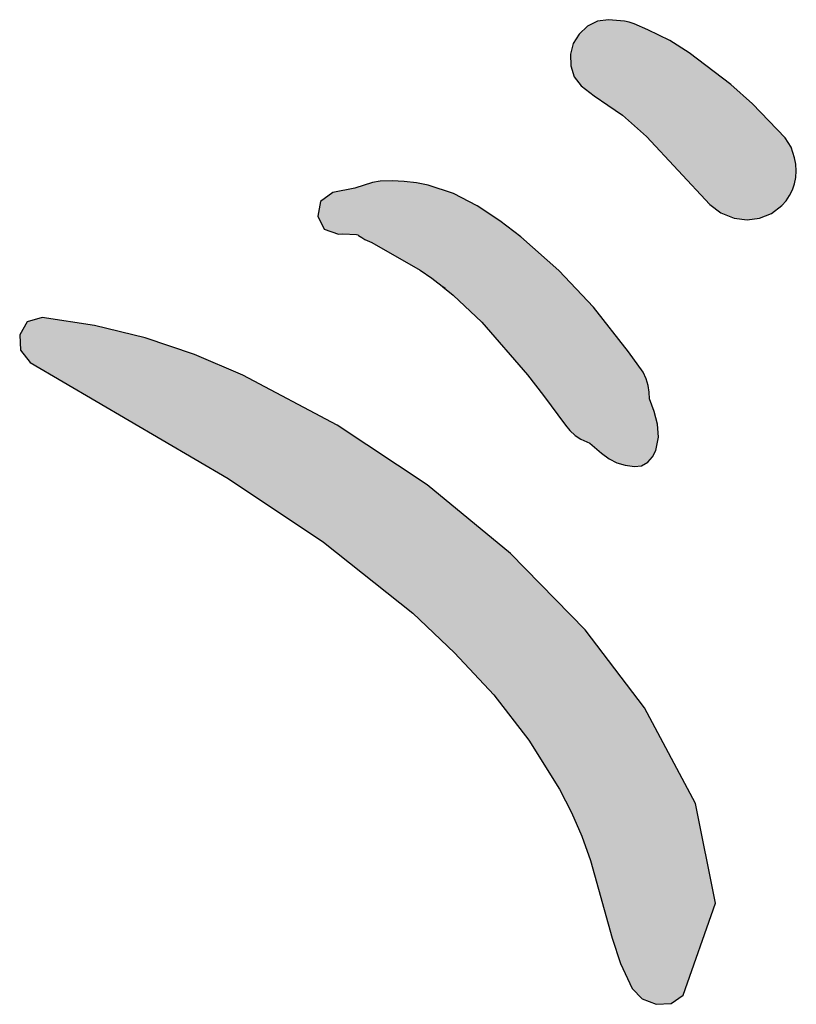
# Model space of a CAD drawing. Extents: x 1.9 to 28.2, y -198.3 to -105.4.
# Tile 16 of 19: x 5.5 to 7.8, y -118.1 to -115.3. Entities that reach past the tile are written whole.
import ezdxf

# ---------------------------------------------------------------- set-up
doc = ezdxf.new("R2010")
doc.units = 0
doc.layers.add('LAYER_3', color=7, linetype='CONTINUOUS')

# ---------------------------------------------------------------- blocks, each defined once
blk = doc.blocks.new('*U12')
at = {"layer": 'LAYER_3', "color": 112}
for points in [[(7.2401, -115.5059), (7.2097, -115.2606), (7.2401, -115.2569)], [(7.2422, -115.5074), (7.2401, -115.2569), (7.2422, -115.2567)], [(7.2401, -115.5059), (7.2401, -115.2569), (7.2422, -115.5074)], [(7.2422, -115.5074), (7.2422, -115.2567), (7.2826, -115.5355)], [(7.2826, -115.5355), (7.2422, -115.2567), (7.2826, -115.2605)], [(7.1801, -115.4633), (7.1623, -115.2924), (7.1801, -115.2757)], [(7.2003, -115.4791), (7.1801, -115.2757), (7.2003, -115.2654)], [(7.1801, -115.4633), (7.1801, -115.2757), (7.2003, -115.4791)], [(7.2097, -115.4854), (7.2003, -115.2654), (7.2097, -115.2606)], [(7.2003, -115.4791), (7.2003, -115.2654), (7.2097, -115.4854)], [(7.2097, -115.4854), (7.2097, -115.2606), (7.2401, -115.5059)], [(7.2826, -115.5355), (7.2826, -115.2605), (7.2882, -115.5405)], [(7.2882, -115.5405), (7.2826, -115.2605), (7.2882, -115.261)], [(7.2882, -115.5405), (7.2882, -115.261), (7.3025, -115.553)], [(7.3025, -115.553), (7.2882, -115.261), (7.3025, -115.2641)], [(7.3025, -115.553), (7.3025, -115.2641), (7.3164, -115.5652)], [(7.3164, -115.5652), (7.3025, -115.2641), (7.3164, -115.2687)], [(7.3164, -115.5652), (7.3164, -115.2687), (7.3526, -115.597)], [(7.3526, -115.597), (7.3164, -115.2687), (7.3526, -115.2843)], [(7.3526, -115.597), (7.3526, -115.2843), (7.3569, -115.6017)], [(7.3569, -115.6017), (7.3526, -115.2843), (7.3569, -115.2861)], [(7.3569, -115.6017), (7.3569, -115.2861), (7.4202, -115.6697)], [(7.4202, -115.6697), (7.3569, -115.2861), (7.4202, -115.3178)], [(7.1557, -115.4411), (7.1418, -115.3214), (7.1557, -115.2987)], [(7.1623, -115.4496), (7.1557, -115.2987), (7.1623, -115.2924)], [(7.1557, -115.4411), (7.1557, -115.2987), (7.1623, -115.4496)], [(7.1623, -115.4496), (7.1623, -115.2924), (7.1801, -115.4633)], [(7.139, -115.4147), (7.1316, -115.355), (7.139, -115.3261)], [(7.1418, -115.4237), (7.139, -115.3261), (7.1418, -115.3214)], [(7.139, -115.4147), (7.139, -115.3261), (7.1418, -115.4237)], [(7.1418, -115.4237), (7.1418, -115.3214), (7.1557, -115.4411)], [(7.4202, -115.6697), (7.4202, -115.3178), (7.4775, -115.7313)], [(7.4775, -115.7313), (7.4202, -115.3178), (7.4775, -115.3535)], [(7.1316, -115.3916), (7.1309, -115.3576), (7.1316, -115.355)], [(7.1316, -115.3916), (7.1316, -115.355), (7.139, -115.4147)], [(7.4775, -115.7313), (7.4775, -115.3535), (7.5377, -115.796)], [(7.5377, -115.796), (7.4775, -115.3535), (7.5377, -115.3993)], [(7.5377, -115.796), (7.5377, -115.3993), (7.5697, -115.8206)], [(7.5697, -115.8206), (7.5377, -115.3993), (7.5697, -115.4236)], [(7.5697, -115.8206), (7.5697, -115.4236), (7.5988, -115.8323)], [(7.5988, -115.8323), (7.5697, -115.4236), (7.5988, -115.4457)], [(7.5988, -115.8323), (7.5988, -115.4457), (7.6079, -115.836)], [(7.6079, -115.836), (7.5988, -115.4457), (7.6079, -115.4538)], [(7.6079, -115.836), (7.6079, -115.4538), (7.6458, -115.8402)], [(7.6458, -115.8402), (7.6079, -115.4538), (7.6458, -115.4879)], [(7.6458, -115.8402), (7.6458, -115.4879), (7.662, -115.8383)], [(7.662, -115.8383), (7.6458, -115.4879), (7.662, -115.5024)], [(7.662, -115.8383), (7.662, -115.5024), (7.6826, -115.8358)], [(7.6826, -115.8358), (7.662, -115.5024), (7.6826, -115.524)], [(7.6826, -115.8358), (7.6826, -115.524), (7.717, -115.8222)], [(7.717, -115.8222), (7.6826, -115.524), (7.717, -115.5599)], [(7.717, -115.8222), (7.717, -115.5599), (7.7475, -115.799)], [(7.7475, -115.799), (7.717, -115.5599), (7.7475, -115.5918)], [(7.7475, -115.799), (7.7475, -115.5918), (7.7571, -115.7881)], [(7.7571, -115.7881), (7.7475, -115.5918), (7.7571, -115.6018)], [(7.7571, -115.7881), (7.7571, -115.6018), (7.7598, -115.785)], [(7.7598, -115.785), (7.7571, -115.6018), (7.7598, -115.606)], [(7.7598, -115.785), (7.7598, -115.606), (7.7701, -115.7698)], [(7.7701, -115.7698), (7.7598, -115.606), (7.7701, -115.6218)], [(7.7701, -115.7698), (7.7701, -115.6218), (7.7747, -115.7606)], [(7.7747, -115.7606), (7.7701, -115.6218), (7.7747, -115.629)], [(7.7747, -115.7606), (7.7747, -115.629), (7.7783, -115.7534)], [(7.7783, -115.7534), (7.7747, -115.629), (7.7783, -115.6402)], [(7.7783, -115.7534), (7.7783, -115.6402), (7.7844, -115.7357)], [(7.7844, -115.7357), (7.7783, -115.6402), (7.7844, -115.6595)], [(7.7844, -115.7357), (7.7844, -115.6595), (7.7882, -115.7167)], [(7.7882, -115.7167), (7.7844, -115.6595), (7.7882, -115.6785)], [(7.7882, -115.7167), (7.7882, -115.6785), (7.7895, -115.6976)]]:
    blk.add_solid(points, dxfattribs=at)
blk = doc.blocks.new('*U13')
at = {"layer": 'LAYER_3', "color": 112}
for points in [[(6.5103, -115.8846), (6.5062, -115.7467), (6.5103, -115.7454)], [(6.5126, -115.8864), (6.5103, -115.7454), (6.5126, -115.7447)], [(6.5103, -115.8846), (6.5103, -115.7454), (6.5126, -115.8864)], [(6.5219, -115.8926), (6.5126, -115.7447), (6.5219, -115.7417)], [(6.5126, -115.8864), (6.5126, -115.7447), (6.5219, -115.8926)], [(6.5313, -115.8978), (6.5219, -115.7417), (6.5313, -115.7386)], [(6.5219, -115.8926), (6.5219, -115.7417), (6.5313, -115.8978)], [(6.5514, -115.9069), (6.5313, -115.7386), (6.5514, -115.7322)], [(6.5313, -115.8978), (6.5313, -115.7386), (6.5514, -115.9069)], [(6.5536, -115.9082), (6.5514, -115.7322), (6.5536, -115.7315)], [(6.5514, -115.9069), (6.5514, -115.7322), (6.5536, -115.9082)], [(6.5756, -115.9208), (6.5536, -115.7315), (6.5756, -115.7281)], [(6.5536, -115.9082), (6.5536, -115.7315), (6.5756, -115.9208)], [(6.6104, -115.9406), (6.5756, -115.7281), (6.6104, -115.727)], [(6.5756, -115.9208), (6.5756, -115.7281), (6.6104, -115.9406)], [(6.6104, -115.9406), (6.6104, -115.727), (6.6462, -115.9611)], [(6.6462, -115.9611), (6.6104, -115.727), (6.6462, -115.7286)], [(6.6462, -115.9611), (6.6462, -115.7286), (6.6818, -115.9814)], [(6.6818, -115.9814), (6.6462, -115.7286), (6.6818, -115.7329)], [(6.6818, -115.9814), (6.6818, -115.7329), (6.6927, -115.9876)], [(6.6927, -115.9876), (6.6818, -115.7329), (6.6927, -115.7351)], [(6.6927, -115.9876), (6.6927, -115.7351), (6.7159, -116.0036)], [(6.7159, -116.0036), (6.6927, -115.7351), (6.7159, -115.7396)], [(6.7159, -116.0036), (6.7159, -115.7396), (6.7266, -116.011)], [(6.7266, -116.011), (6.7159, -115.7396), (6.7266, -115.7432)], [(6.7266, -116.011), (6.7266, -115.7432), (6.7587, -116.0358)], [(6.7587, -116.0358), (6.7266, -115.7432), (6.7587, -115.754)], [(6.4373, -115.8766), (6.412, -115.7793), (6.4373, -115.7604)], [(6.4538, -115.8822), (6.4373, -115.7604), (6.4538, -115.7573)], [(6.4373, -115.8766), (6.4373, -115.7604), (6.4538, -115.8822)], [(6.4672, -115.8815), (6.4538, -115.7573), (6.4672, -115.7547)], [(6.4538, -115.8822), (6.4538, -115.7573), (6.4672, -115.8815)], [(6.5016, -115.8828), (6.4672, -115.7547), (6.5016, -115.7482)], [(6.4672, -115.8815), (6.4672, -115.7547), (6.5016, -115.8828)], [(6.5062, -115.883), (6.5016, -115.7482), (6.5062, -115.7467)], [(6.5016, -115.8828), (6.5016, -115.7482), (6.5062, -115.883)], [(6.5062, -115.883), (6.5062, -115.7467), (6.5103, -115.8846)], [(6.7587, -116.0358), (6.7587, -115.754), (6.7658, -116.0413)], [(6.7658, -116.0413), (6.7587, -115.754), (6.7658, -115.7564)], [(6.7658, -116.0417), (6.7658, -115.7564), (6.7887, -116.0606)], [(6.7887, -116.0606), (6.7658, -115.7564), (6.7887, -115.7641)], [(6.7887, -116.0606), (6.7887, -115.7641), (6.7892, -116.061)], [(6.7892, -116.061), (6.7887, -115.7641), (6.7892, -115.7642)], [(6.7892, -116.061), (6.7892, -115.7642), (6.8588, -116.1266)], [(6.8588, -116.1266), (6.7892, -115.7642), (6.8588, -115.8002)], [(6.4018, -115.8461), (6.394, -115.8295), (6.4018, -115.7869)], [(6.412, -115.868), (6.4018, -115.7869), (6.412, -115.7793)], [(6.4018, -115.8461), (6.4018, -115.7869), (6.412, -115.868)], [(6.412, -115.868), (6.412, -115.7793), (6.4373, -115.8766)], [(6.8588, -116.1266), (6.8588, -115.8002), (6.8726, -116.1396)], [(6.8726, -116.1396), (6.8588, -115.8002), (6.8726, -115.8093)], [(6.8726, -116.1396), (6.8726, -115.8093), (6.9245, -116.1995)], [(6.9245, -116.1995), (6.8726, -115.8093), (6.9245, -115.8435)], [(6.9245, -116.1995), (6.9245, -115.8435), (6.986, -116.2704)], [(6.986, -116.2704), (6.9245, -115.8435), (6.986, -115.8902)], [(6.986, -116.2704), (6.986, -115.8902), (7.0057, -116.2931)], [(7.0057, -116.2931), (6.986, -115.8902), (7.0057, -115.9077)], [(7.0057, -116.2931), (7.0057, -115.9077), (7.0521, -116.3536)], [(7.0521, -116.3536), (7.0057, -115.9077), (7.0521, -115.9488)], [(7.0521, -116.3536), (7.0521, -115.9488), (7.0966, -116.4135)], [(7.0966, -116.4135), (7.0521, -115.9488), (7.0966, -115.9882)], [(7.0966, -116.4135), (7.0966, -115.9882), (7.1164, -116.4401)], [(7.1164, -116.4401), (7.0966, -115.9882), (7.1164, -116.0092)], [(7.1164, -116.4401), (7.1164, -116.0092), (7.1294, -116.4556)], [(7.1294, -116.4556), (7.1164, -116.0092), (7.1294, -116.0231)], [(7.1294, -116.4556), (7.1294, -116.0231), (7.1441, -116.4695)], [(7.1441, -116.4695), (7.1294, -116.0231), (7.1441, -116.0387)], [(6.7658, -116.0417), (6.7587, -116.0358), (6.7658, -116.0413)], [(7.1441, -116.4695), (7.1441, -116.0387), (7.1609, -116.4808)], [(7.1609, -116.4808), (7.1441, -116.0387), (7.1609, -116.0566)], [(7.1609, -116.4808), (7.1609, -116.0566), (7.1876, -116.492)], [(7.1876, -116.492), (7.1609, -116.0566), (7.1876, -116.0849)], [(7.1876, -116.492), (7.1876, -116.0849), (7.1979, -116.501)], [(7.1979, -116.501), (7.1876, -116.0849), (7.1979, -116.0959)], [(7.1979, -116.501), (7.1979, -116.0959), (7.2215, -116.5215)], [(7.2215, -116.5215), (7.1979, -116.0959), (7.2215, -116.1258)], [(7.2215, -116.5215), (7.2215, -116.1258), (7.2438, -116.5382)], [(7.2438, -116.5382), (7.2215, -116.1258), (7.2438, -116.154)], [(7.2438, -116.5382), (7.2438, -116.154), (7.2661, -116.5497)], [(7.2661, -116.5497), (7.2438, -116.154), (7.2661, -116.1822)], [(7.2661, -116.5497), (7.2661, -116.1822), (7.29, -116.5568)], [(7.29, -116.5568), (7.2661, -116.1822), (7.29, -116.2125)], [(7.29, -116.5568), (7.29, -116.2125), (7.3002, -116.5583)], [(7.3002, -116.5583), (7.29, -116.2125), (7.3002, -116.2253)], [(7.3002, -116.5583), (7.3002, -116.2253), (7.3173, -116.5608)], [(7.3173, -116.5608), (7.3002, -116.2253), (7.3173, -116.2495)], [(7.3173, -116.5608), (7.3173, -116.2495), (7.3384, -116.5581)], [(7.3384, -116.5581), (7.3173, -116.2495), (7.3384, -116.2792)], [(7.3384, -116.5581), (7.3384, -116.2792), (7.3424, -116.5557)], [(7.3424, -116.5557), (7.3384, -116.2792), (7.3424, -116.2849)], [(7.3424, -116.5557), (7.3424, -116.2849), (7.3518, -116.5501)], [(7.3518, -116.5501), (7.3424, -116.2849), (7.3518, -116.3042)], [(7.3518, -116.5501), (7.3518, -116.3042), (7.3562, -116.5475)], [(7.3562, -116.5475), (7.3518, -116.3042), (7.3562, -116.3189)], [(7.3562, -116.5475), (7.3562, -116.3189), (7.3577, -116.5459)], [(7.3577, -116.5459), (7.3562, -116.3189), (7.3577, -116.3236)], [(7.3577, -116.5459), (7.3577, -116.3236), (7.3607, -116.5425)], [(7.3607, -116.5425), (7.3577, -116.3236), (7.3607, -116.3431)], [(7.3607, -116.5425), (7.3607, -116.3431), (7.3616, -116.5415)], [(7.3616, -116.5415), (7.3607, -116.3431), (7.3616, -116.3628)], [(7.3616, -116.5415), (7.3616, -116.3628), (7.3703, -116.5317)], [(7.3703, -116.5317), (7.3616, -116.3628), (7.3703, -116.3875)], [(7.3703, -116.5317), (7.3703, -116.3875), (7.3746, -116.5233)], [(7.3746, -116.5233), (7.3703, -116.3875), (7.3746, -116.3998)], [(7.3746, -116.5233), (7.3746, -116.3998), (7.3798, -116.5133)], [(7.3798, -116.5133), (7.3746, -116.3998), (7.3798, -116.4191)], [(7.3798, -116.5133), (7.3798, -116.4191), (7.3846, -116.4896)], [(7.3846, -116.4896), (7.3798, -116.4191), (7.3846, -116.437)], [(7.3846, -116.4896), (7.3846, -116.437), (7.3876, -116.4747)]]:
    blk.add_solid(points, dxfattribs=at)
blk = doc.blocks.new('*U14')
at = {"layer": 'LAYER_3', "color": 112}
for points in [[(5.5463, -116.2459), (5.5263, -116.1723), (5.5463, -116.138)], [(5.5547, -116.2564), (5.5463, -116.138), (5.5547, -116.1356)], [(5.5463, -116.2459), (5.5463, -116.138), (5.5547, -116.2564)], [(5.5902, -116.2772), (5.5547, -116.1356), (5.5902, -116.1254)], [(5.5547, -116.2564), (5.5547, -116.1356), (5.5902, -116.2772)], [(5.5902, -116.2772), (5.5902, -116.1254), (5.7422, -116.3664)], [(5.7422, -116.3664), (5.5902, -116.1254), (5.7422, -116.1486)], [(5.5263, -116.221), (5.5243, -116.1757), (5.5263, -116.1723)], [(5.5263, -116.221), (5.5263, -116.1723), (5.5463, -116.2459)], [(5.7422, -116.3664), (5.7422, -116.1486), (5.8898, -116.4529)], [(5.8898, -116.4529), (5.7422, -116.1486), (5.8898, -116.1849)], [(5.8898, -116.4529), (5.8898, -116.1849), (6.0339, -116.5374)], [(6.0339, -116.5374), (5.8898, -116.1849), (6.0339, -116.2336)], [(6.0339, -116.5374), (6.0339, -116.2336), (6.1319, -116.5949)], [(6.1319, -116.5949), (6.0339, -116.2336), (6.1319, -116.2752)], [(6.1319, -116.5949), (6.1319, -116.2752), (6.1756, -116.6241)], [(6.1756, -116.6241), (6.1319, -116.2752), (6.1756, -116.2938)], [(6.1756, -116.6241), (6.1756, -116.2938), (6.4105, -116.7808)], [(6.4105, -116.7808), (6.1756, -116.2938), (6.4105, -116.4183)], [(6.4105, -116.7808), (6.4105, -116.4183), (6.4501, -116.8124)], [(6.4501, -116.8124), (6.4105, -116.4183), (6.4501, -116.4393)], [(6.4501, -116.8124), (6.4501, -116.4393), (6.6709, -116.9886)], [(6.6709, -116.9886), (6.4501, -116.4393), (6.6709, -116.5862)], [(6.6709, -116.9886), (6.6709, -116.5862), (6.7127, -117.0281)], [(6.7127, -117.0281), (6.6709, -116.5862), (6.7127, -116.614)], [(6.7127, -117.0281), (6.7127, -116.614), (6.793, -117.1038)], [(6.793, -117.1038), (6.7127, -116.614), (6.793, -116.68)], [(6.793, -117.1038), (6.793, -116.68), (6.9068, -117.2269)], [(6.9068, -117.2269), (6.793, -116.68), (6.9068, -116.7736)], [(6.9068, -117.2269), (6.9068, -116.7736), (6.9562, -117.2904)], [(6.9562, -117.2904), (6.9068, -116.7736), (6.9562, -116.8143)], [(6.9562, -117.2904), (6.9562, -116.8143), (7.0096, -117.3591)], [(7.0096, -117.3591), (6.9562, -116.8143), (7.0096, -116.8689)], [(7.0096, -117.3591), (7.0096, -116.8689), (7.0985, -117.5013)], [(7.0985, -117.5013), (7.0096, -116.8689), (7.0985, -116.96)], [(7.0985, -117.5013), (7.0985, -116.96), (7.1335, -117.5698)], [(7.1335, -117.5698), (7.0985, -116.96), (7.1335, -116.9959)], [(7.1335, -117.5698), (7.1335, -116.9959), (7.1637, -117.6391)], [(7.1637, -117.6391), (7.1335, -116.9959), (7.1637, -117.0268)], [(7.1637, -117.6391), (7.1637, -117.0268), (7.1732, -117.6648)], [(7.1732, -117.6648), (7.1637, -117.0268), (7.1732, -117.0365)], [(7.1732, -117.6648), (7.1732, -117.0365), (7.1897, -117.71)], [(7.1897, -117.71), (7.1732, -117.0365), (7.1897, -117.0582)], [(7.1897, -117.71), (7.1897, -117.0582), (7.252, -117.9365)], [(7.252, -117.9365), (7.1897, -117.0582), (7.252, -117.1399)], [(7.252, -117.9365), (7.252, -117.1399), (7.2766, -118.0106)], [(7.2766, -118.0106), (7.252, -117.1399), (7.2766, -117.1723)], [(7.2766, -118.0106), (7.2766, -117.1723), (7.3103, -118.0834)], [(7.3103, -118.0834), (7.2766, -117.1723), (7.3103, -117.2165)], [(7.3103, -118.0834), (7.3103, -117.2165), (7.3396, -118.1138)], [(7.3396, -118.1138), (7.3103, -117.2165), (7.3396, -117.255)], [(7.3396, -118.1138), (7.3396, -117.255), (7.3471, -118.1167)], [(7.3471, -118.1167), (7.3396, -117.255), (7.3471, -117.2648)], [(7.3471, -118.1167), (7.3471, -117.2648), (7.3808, -118.1295)], [(7.3808, -118.1295), (7.3471, -117.2648), (7.3808, -117.3283)], [(7.3808, -118.1295), (7.3808, -117.3283), (7.4241, -118.1269)], [(7.4241, -118.1269), (7.3808, -117.3283), (7.4241, -117.4097)], [(7.4241, -118.1269), (7.4241, -117.4097), (7.4596, -118.1027)], [(7.4596, -118.1027), (7.4241, -117.4097), (7.4596, -117.4765)], [(7.4596, -118.1027), (7.4596, -117.4765), (7.4951, -118.0017)], [(7.4951, -118.0017), (7.4596, -117.4765), (7.4951, -117.5432)], [(7.4951, -118.0017), (7.4951, -117.5432), (7.5537, -117.8348)]]:
    blk.add_solid(points, dxfattribs=at)
blk = doc.blocks.new('BLOCK_2')
at = {"layer": 'LAYER_3'}
for points in [[(7.1418, -115.4237), (7.1623, -115.4496), (7.2003, -115.4791), (7.2401, -115.5059), (7.2826, -115.5355), (7.3526, -115.597), (7.5377, -115.796), (7.5697, -115.8206), (7.6079, -115.836), (7.6458, -115.8402), (7.6826, -115.8358), (7.717, -115.8222), (7.7475, -115.799), (7.7598, -115.785), (7.7701, -115.7698), (7.7783, -115.7534), (7.7844, -115.7357), (7.7882, -115.7167), (7.7895, -115.6976), (7.7882, -115.6785), (7.7844, -115.6595), (7.7747, -115.629), (7.7571, -115.6018), (7.662, -115.5024), (7.5988, -115.4457), (7.4775, -115.3535), (7.4202, -115.3178), (7.3569, -115.2861), (7.3164, -115.2687), (7.3025, -115.2641), (7.2882, -115.261), (7.2422, -115.2567), (7.2097, -115.2606), (7.1801, -115.2757), (7.1557, -115.2987), (7.139, -115.3261), (7.1309, -115.3576), (7.1316, -115.3916), (7.1418, -115.4237)], [(6.4538, -115.8822), (6.4672, -115.8815), (6.5062, -115.883), (6.5103, -115.8846), (6.5126, -115.8864), (6.5219, -115.8926), (6.5313, -115.8978), (6.5514, -115.9069), (6.6927, -115.9876), (6.7266, -116.011), (6.7658, -116.0413), (6.7587, -116.0358), (6.7887, -116.0606), (6.8726, -116.1396), (7.0057, -116.2931), (7.0521, -116.3536), (7.1164, -116.4401), (7.1294, -116.4556), (7.1441, -116.4695), (7.1609, -116.4808), (7.1876, -116.492), (7.2215, -116.5215), (7.2438, -116.5382), (7.2661, -116.5497), (7.29, -116.5568), (7.3173, -116.5608), (7.3384, -116.5581), (7.3562, -116.5475), (7.3703, -116.5317), (7.3798, -116.5133), (7.3876, -116.4747), (7.3846, -116.437), (7.3746, -116.3998), (7.3616, -116.3628), (7.3607, -116.3431), (7.3577, -116.3236), (7.3518, -116.3042), (7.3424, -116.2849), (7.3002, -116.2253), (7.1979, -116.0959), (7.0966, -115.9882), (6.986, -115.8902), (6.9245, -115.8435), (6.8588, -115.8002), (6.7892, -115.7642), (6.7159, -115.7396), (6.6818, -115.7329), (6.6462, -115.7286), (6.6104, -115.727), (6.5756, -115.7281), (6.5536, -115.7315), (6.5016, -115.7482), (6.4373, -115.7604), (6.4018, -115.7869), (6.394, -115.8295), (6.412, -115.868), (6.4538, -115.8822)], [(5.5547, -116.2564), (6.1319, -116.5949), (6.4105, -116.7808), (6.6709, -116.9886), (6.793, -117.1038), (6.9068, -117.2269), (7.0096, -117.3591), (7.0985, -117.5013), (7.1335, -117.5698), (7.1637, -117.6391), (7.1897, -117.71), (7.252, -117.9365), (7.2766, -118.0106), (7.3103, -118.0834), (7.3396, -118.1138), (7.3808, -118.1295), (7.4241, -118.1269), (7.4596, -118.1027), (7.5537, -117.8348), (7.4951, -117.5432), (7.3471, -117.2648), (7.1732, -117.0365), (6.9562, -116.8143), (6.7127, -116.614), (6.4501, -116.4393), (6.1756, -116.2938), (6.0339, -116.2336), (5.8898, -116.1849), (5.7422, -116.1486), (5.5902, -116.1254), (5.5463, -116.138), (5.5243, -116.1757), (5.5263, -116.221), (5.5547, -116.2564)]]:
    blk.add_lwpolyline(points, dxfattribs=at)
at = {"layer": 'LAYER_3', "color": 112}
for name in ['*U12', '*U13', '*U14']:
    blk.add_blockref(name, (0, 0), dxfattribs=at)

msp = doc.modelspace()

# ---------------------------------------------------------------- block references
at = {"layer": 'LAYER_3'}
msp.add_blockref('BLOCK_2', (0, 0), dxfattribs=at)

doc.saveas('drawing.dxf')
